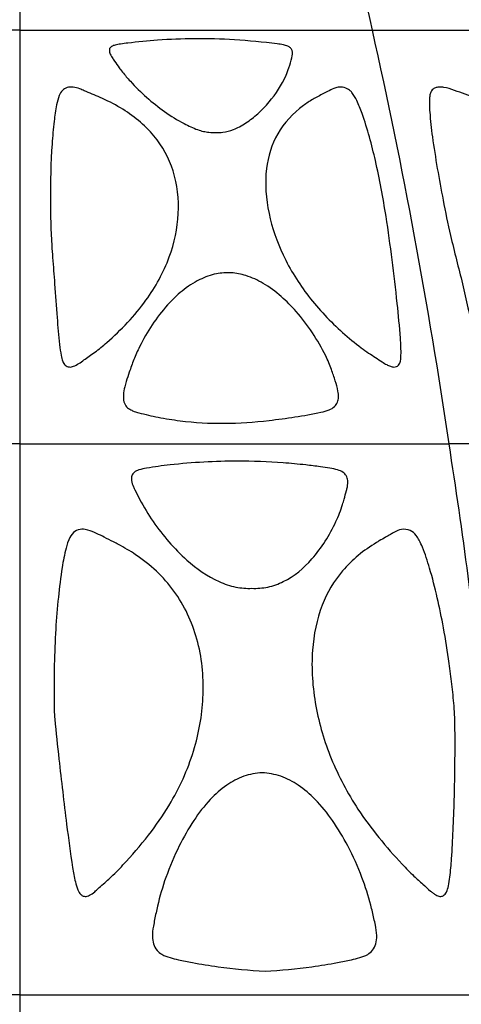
# Model space of a CAD drawing. Header units: millimetres. Extents: x 1250 to 1725, y 0 to 1655.
# Tile 31 of 256: x 1488 to 1526, y 54 to 139. Entities that reach past the tile are written whole.
import ezdxf

# ---------------------------------------------------------------- set-up
doc = ezdxf.new("R2010")
doc.units = ezdxf.units.MM
doc.header["$MEASUREMENT"] = 0
doc.layers.add('Crea2D$visibili$tangenti', color=7, linetype='Continuous', true_color=0x000000)

msp = doc.modelspace()

# ---------------------------------------------------------------- linework, layer by layer
at = {"layer": 'Crea2D$visibili$tangenti'}
for p, q in [((1487.599, 166.728), (1487.599, 137.627)), ((1487.599, 137.627), (1457.174, 137.627)), ((1487.599, 137.627), (1518.025, 137.627)), ((1487.599, 137.627), (1487.599, 101.974)), ((1518.025, 137.627), (1547.281, 137.627)), ((1487.599, 101.974), (1450.564, 101.974)), ((1487.599, 101.974), (1524.635, 101.974)), ((1487.599, 101.974), (1487.599, 54.488)), ((1542.441, 101.974), (1524.635, 101.974)), ((1487.599, 54.488), (1445.365, 54.488)), ((1487.599, 54.488), (1529.834, 54.488)), ((1487.599, 54.488), (1487.599, 0.004))]:
    msp.add_line(p, q, dxfattribs=at)
for centre, radius, start, end in [((1115.679, 50.122), 411.752, 12.27001, 16.45102), ((1040.581, 30.674), 489.277, 8.37928, 12.62646), ((1074.236, 31.27), 455.914, 6.0245, 8.9216)]:
    msp.add_arc(centre, radius, start, end, dxfattribs=at)
for points, knots in [([(1505.116, 128.839), (1504.936, 128.823), (1504.534, 128.804), (1503.976, 128.824), (1503.428, 128.905), (1502.701, 129.132), (1501.554, 129.665), (1499.517, 130.946), (1497.774, 132.503), (1496.577, 133.874), (1496.135, 134.464), (1495.839, 134.882), (1495.594, 135.239), (1495.428, 135.523), (1495.327, 135.788), (1495.328, 136.077), (1495.547, 136.268), (1495.872, 136.371), (1496.352, 136.459), (1497.572, 136.599), (1499.69, 136.818), (1501.611, 136.888), (1502.672, 136.894), (1503.821, 136.903), (1506.209, 136.845), (1508.762, 136.592), (1510.299, 136.4), (1510.684, 136.279), (1510.963, 136.129), (1511.175, 135.779), (1511.079, 135.161), (1510.854, 134.467), (1510.343, 133.106), (1509.435, 131.754), (1508.193, 130.434), (1507.301, 129.752), (1506.581, 129.326), (1505.929, 129.003), (1505.435, 128.863), (1505.116, 128.839)], [0, 0, 0, 0, 0.543078, 1.206099, 1.673083, 2.202318, 3.48336, 5.459681, 9.408866, 10.452275, 10.921929, 11.616338, 11.991664, 12.218595, 12.604372, 12.834038, 13.057445, 13.395946, 13.882224, 14.506529, 17.084592, 20.267913, 20.267913, 20.267913, 23.715587, 27.429267, 27.961192, 28.361067, 28.630864, 28.899909, 29.530918, 30.43237, 31.126555, 33.865212, 35.272487, 36.561636, 37.216591, 37.783511, 38.74093, 38.74093, 38.74093, 38.74093]), ([(1501.28, 121.837), (1501.216, 120.559), (1500.647, 117.887), (1498.502, 114.045), (1496.054, 111.482), (1494.279, 110.015), (1493.457, 109.433), (1492.865, 109.001), (1492.299, 108.654), (1491.87, 108.567), (1491.494, 108.72), (1491.283, 109.129), (1491.139, 109.728), (1490.981, 110.997), (1490.805, 113.048), (1490.636, 115.561), (1490.471, 117.632), (1490.294, 120.038), (1490.246, 121.688), (1490.25, 122.991), (1490.253, 124.604), (1490.292, 126.873), (1490.532, 129.61), (1490.73, 131.008), (1490.945, 131.916), (1491.237, 132.47), (1491.696, 132.732), (1492.235, 132.742), (1492.728, 132.614), (1493.492, 132.28), (1494.693, 131.799), (1496.846, 130.711), (1499.297, 128.765), (1501.085, 125.493), (1501.339, 123.071), (1501.28, 121.837)], [0, 0, 0, 0, 3.842303, 8.093318, 13.077825, 14.40094, 15.006739, 16.097656, 16.600612, 16.992107, 17.36798, 17.765159, 18.302206, 19.239225, 21.581087, 24.492561, 26.783236, 27.819951, 31.730208, 31.730208, 31.730208, 36.570188, 38.532124, 39.970682, 40.803301, 41.326311, 41.812129, 42.321687, 42.911134, 43.339782, 44.816865, 46.792683, 50.583645, 54.044856, 57.757524, 57.757524, 57.757524, 57.757524]), ([(1509.106, 121.837), (1508.844, 123.105), (1508.639, 125.483), (1509.66, 128.865), (1511.419, 130.729), (1512.748, 131.612), (1513.503, 132.022), (1514.151, 132.352), (1514.785, 132.673), (1515.336, 132.764), (1515.754, 132.657), (1516.074, 132.466), (1516.375, 132.136), (1516.753, 131.459), (1517.496, 129.515), (1518.396, 126.185), (1518.945, 123.197), (1519.197, 121.585), (1519.583, 119.093), (1520.019, 115.591), (1520.417, 111.596), (1520.514, 109.877), (1520.462, 109.088), (1520.289, 108.745), (1520.102, 108.615), (1519.845, 108.587), (1519.556, 108.659), (1519.22, 108.816), (1518.6, 109.209), (1517.864, 109.692), (1516.702, 110.503), (1514.863, 112.024), (1512.435, 114.592), (1510.24, 118.075), (1509.366, 120.607), (1509.106, 121.837)], [0, 0, 0, 0, 3.889575, 7.059565, 10.367093, 11.372774, 11.868413, 12.933259, 13.561222, 13.992373, 14.586413, 14.816108, 15.111539, 15.910628, 17.133803, 21.348005, 26.243911, 26.243911, 26.243911, 33.809122, 36.827122, 38.287836, 38.974191, 39.18554, 39.409121, 39.635564, 39.944962, 40.291932, 40.747302, 42.144997, 42.934279, 44.996027, 49.295619, 53.499911, 57.273325, 57.273325, 57.273325, 57.273325]), ([(1535.942, 121.837), (1536.084, 120.588), (1535.931, 118.085), (1534.342, 114.245), (1532.187, 111.645), (1530.477, 110.085), (1529.647, 109.448), (1529.083, 109.016), (1528.538, 108.65), (1528.13, 108.575), (1527.769, 108.687), (1527.509, 109.01), (1527.299, 109.484), (1527.129, 110.072), (1526.937, 110.816), (1526.483, 112.703), (1525.818, 115.796), (1524.821, 119.548), (1524.314, 121.969), (1524.121, 122.991), (1523.775, 124.805), (1523.314, 127.319), (1522.973, 130.28), (1522.908, 131.519), (1522.992, 132.14), (1523.098, 132.395), (1523.274, 132.588), (1523.523, 132.7), (1523.838, 132.74), (1524.382, 132.701), (1525.413, 132.33), (1526.562, 131.922), (1528.052, 131.342), (1530.1, 130.358), (1532.85, 128.479), (1535.132, 125.389), (1535.809, 122.997), (1535.942, 121.837)], [0, 0, 0, 0, 3.774953, 7.401787, 12.33347, 13.793623, 14.360657, 15.461518, 15.931273, 16.322966, 16.660366, 17.040381, 17.512507, 18.232437, 18.85942, 19.827239, 24.051305, 28.351308, 31.469969, 31.469969, 31.469969, 37.010744, 39.132123, 40.409975, 40.726618, 41.005284, 41.226586, 41.498933, 41.805333, 42.180035, 43.117719, 45.078509, 45.849643, 47.907399, 51.901587, 55.737191, 59.243528, 59.243528, 59.243528, 59.243528]), ([(1505.238, 103.754), (1503.967, 103.744), (1502.056, 103.849), (1499.606, 104.248), (1498.292, 104.543), (1497.509, 104.767), (1497.142, 104.915), (1496.787, 105.156), (1496.542, 105.635), (1496.526, 106.245), (1496.623, 106.829), (1496.826, 107.47), (1497.077, 108.251), (1497.44, 109.264), (1498.357, 111.306), (1499.705, 113.363), (1501.59, 115.21), (1503.011, 116.154), (1504.473, 116.678), (1505.415, 116.747), (1505.838, 116.721), (1506.269, 116.696), (1507.234, 116.505), (1508.714, 115.815), (1510.162, 114.734), (1511.587, 113.294), (1512.887, 111.582), (1513.871, 109.882), (1514.481, 108.465), (1514.811, 107.446), (1515.049, 106.658), (1515.125, 106.032), (1515.036, 105.553), (1514.765, 105.141), (1514.238, 104.867), (1513.088, 104.582), (1511.35, 104.294), (1508.574, 103.904), (1506.532, 103.765), (1505.238, 103.754)], [0, 0, 0, 0, 3.813201, 5.725932, 7.443683, 7.850375, 8.170852, 8.628101, 9.111879, 9.735089, 10.42888, 10.892192, 11.745262, 12.895265, 14.112664, 18.464125, 20.198946, 22.009683, 23.547734, 24.81776, 24.81776, 24.81776, 26.115058, 27.744524, 29.685179, 31.513516, 33.809676, 36.120358, 37.394062, 38.429514, 39.334808, 39.86119, 40.310098, 40.770432, 41.303497, 42.048969, 44.329474, 46.580806, 50.462081, 50.462081, 50.462081, 50.462081]), ([(1507.633, 89.526), (1507.165, 89.506), (1506.191, 89.586), (1504.198, 90.265), (1501.65, 92.088), (1499.457, 94.638), (1498.135, 96.795), (1497.63, 97.831), (1497.363, 98.355), (1497.228, 98.77), (1497.229, 99.219), (1497.476, 99.577), (1497.947, 99.772), (1498.993, 99.971), (1501.822, 100.337), (1504.448, 100.493), (1506.393, 100.486), (1507.702, 100.487), (1509.668, 100.419), (1512.046, 100.194), (1513.386, 100.03), (1514.305, 99.901), (1514.973, 99.768), (1515.48, 99.573), (1515.801, 99.239), (1515.92, 98.787), (1515.882, 98.346), (1515.749, 97.81), (1515.61, 97.305), (1515.348, 96.4), (1514.627, 94.568), (1513.094, 92.114), (1510.92, 90.26), (1509.03, 89.579), (1508.094, 89.506), (1507.633, 89.526)], [0, 0, 0, 0, 1.405659, 2.910153, 6.267457, 10.701329, 12.948448, 13.842239, 14.156196, 14.715675, 15.135221, 15.476367, 15.955369, 16.628363, 18.677242, 24.509818, 24.509818, 24.509818, 28.438177, 30.405748, 31.674352, 32.487893, 33.189781, 33.715744, 34.099911, 34.539888, 35.076627, 35.423665, 36.192796, 36.651397, 38.245462, 42.090624, 45.258565, 46.668966, 48.051528, 48.051528, 48.051528, 48.051528]), ([(1490.563, 79.877), (1490.55, 81.919), (1490.601, 84.885), (1490.908, 88.7), (1491.198, 91.033), (1491.518, 92.762), (1491.842, 93.845), (1492.308, 94.484), (1492.942, 94.657), (1493.578, 94.552), (1494.218, 94.272), (1494.934, 93.901), (1495.579, 93.596), (1496.488, 93.119), (1498.43, 91.97), (1501.157, 89.464), (1503.166, 85.146), (1503.471, 81.974), (1503.419, 80.365), (1503.369, 78.824), (1502.835, 75.594), (1501.102, 71.656), (1498.947, 68.45), (1497.189, 66.399), (1495.893, 65.021), (1495.02, 64.22), (1494.487, 63.755), (1493.988, 63.299), (1493.675, 63.071), (1493.315, 62.948), (1493.045, 62.997), (1492.799, 63.174), (1492.555, 63.597), (1492.346, 64.397), (1492.023, 66.285), (1491.559, 69.818), (1491.06, 74.081), (1490.671, 77.644), (1490.549, 79.335), (1490.563, 79.877)], [0, 0, 0, 0, 6.12778, 8.893411, 11.477776, 13.179481, 14.166033, 14.855677, 15.487785, 16.015425, 16.793772, 17.559334, 18.451986, 18.920874, 20.642366, 25.224669, 29.841367, 34.67415, 34.67415, 34.67415, 39.298626, 44.418005, 47.486235, 50.869014, 52.509105, 53.163532, 54.419511, 54.632796, 55.192704, 55.570537, 55.753254, 55.987632, 56.464639, 57.190053, 58.463748, 62.212148, 67.876046, 71.341694, 72.962815, 72.962815, 72.962815, 72.962815]), ([(1523.846, 62.972), (1523.719, 62.987), (1523.518, 63.078), (1523.253, 63.247), (1522.886, 63.561), (1522.341, 64.057), (1521.494, 64.804), (1519.51, 66.862), (1516.834, 70.069), (1514.35, 74.729), (1512.971, 79.383), (1512.642, 83.923), (1513.433, 87.982), (1515.356, 91.274), (1517.281, 92.806), (1518.362, 93.47), (1518.445, 93.52), (1518.71, 93.678), (1519.121, 93.907), (1519.539, 94.158), (1519.986, 94.409), (1520.54, 94.658), (1521.29, 94.594), (1521.791, 94.147), (1522.103, 93.623), (1522.516, 92.69), (1523.31, 90.2), (1524.061, 86.844), (1524.591, 83.49), (1524.872, 81.241), (1525.095, 79.356), (1525.166, 76.899), (1525.136, 73.321), (1525.048, 69.597), (1524.874, 66.505), (1524.748, 64.908), (1524.61, 63.939), (1524.451, 63.377), (1524.192, 63.017), (1523.945, 62.959), (1523.846, 62.972)], [0, 0, 0, 0, 0.377628, 0.658283, 0.939274, 1.825921, 2.872122, 4.319798, 10.408025, 15.351176, 20.071658, 24.90407, 28.905183, 32.343307, 36.161844, 36.161844, 36.161844, 36.453401, 37.087011, 37.572799, 37.915576, 38.627941, 39.368675, 40.067158, 40.557475, 41.208579, 43.117636, 48.395403, 51.508594, 53.30661, 55.192498, 57.200463, 60.676743, 65.926744, 68.375491, 69.965858, 70.733145, 71.307103, 71.714147, 72.015478, 72.015478, 72.015478, 72.015478]), ([(1508.762, 56.537), (1507.406, 56.588), (1505.309, 56.795), (1502.826, 57.196), (1501.445, 57.472), (1500.56, 57.681), (1499.915, 57.917), (1499.392, 58.311), (1499.116, 58.873), (1499.014, 59.593), (1499.107, 60.304), (1499.277, 61.17), (1499.571, 62.591), (1500.196, 64.739), (1501.258, 67.219), (1502.529, 69.481), (1503.892, 71.268), (1505.356, 72.571), (1506.648, 73.268), (1507.712, 73.551), (1508.251, 73.615), (1508.521, 73.615), (1508.791, 73.615), (1509.333, 73.551), (1510.411, 73.266), (1511.729, 72.57), (1513.241, 71.267), (1514.661, 69.48), (1516.009, 67.219), (1517.112, 64.767), (1517.797, 62.652), (1518.108, 61.264), (1518.309, 60.396), (1518.424, 59.659), (1518.361, 58.897), (1518.076, 58.318), (1517.572, 57.91), (1516.928, 57.686), (1516.055, 57.468), (1514.681, 57.197), (1512.207, 56.795), (1510.116, 56.588), (1508.762, 56.537)], [0, 0, 0, 0, 4.069744, 6.314317, 7.545495, 8.29094, 9.043434, 9.593169, 10.227617, 10.86257, 11.771495, 12.353908, 13.520553, 16.117498, 19.062353, 21.590447, 23.896926, 25.774623, 27.444411, 28.258916, 29.067086, 29.067086, 29.067086, 29.877806, 30.700202, 32.398797, 34.312403, 36.658109, 39.221344, 42.198178, 44.711218, 45.880847, 46.46168, 47.386943, 48.108202, 48.733734, 49.274391, 50.019847, 50.760029, 51.980727, 54.215038, 58.279557, 58.279557, 58.279557, 58.279557])]:
    msp.add_open_spline(points, degree=3, knots=knots, dxfattribs=at)

doc.saveas('drawing.dxf')
